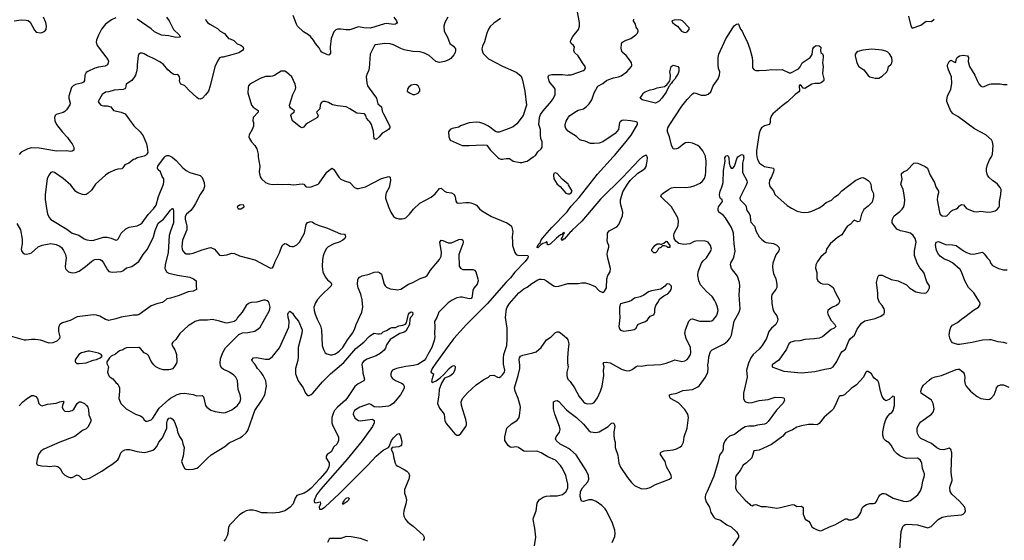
# Model space of a CAD drawing. Header units: inches. Extents: x 2057696 to 2160536, y 827480 to 1016834.
# Tile 216 of 256: x 2103755 to 2114959, y 905633 to 911563. Entities that reach past the tile are written whole.
import ezdxf

# ---------------------------------------------------------------- set-up
doc = ezdxf.new("R2010")
doc.units = ezdxf.units.IN
doc.header["$MEASUREMENT"] = 0
for name, color, linetype in [('C1900', 7, 'Continuous'), ('C1901', 7, 'Continuous'), ('C1910', 7, 'Continuous'), ('C1911', 7, 'Continuous')]:
    doc.layers.add(name, color=color, linetype=linetype)

msp = doc.modelspace()

# ---------------------------------------------------------------- linework, layer by layer
at = {"layer": 'C1900', "color": 5}
for points, elevation in [([(2105140, 910000), (2105091, 909989), (2105070, 909975), (2105051, 909969), (2104998, 909930), (2104951, 909909), (2104930, 909875), (2104915, 909865), (2104870, 909859), (2104833, 909847), (2104770, 909818), (2104730, 909792), (2104618, 909690), (2104570, 909622), (2104534, 909586), (2104510, 909570), (2104490, 909566), (2104470, 909570), (2104410, 909594), (2104390, 909610), (2104336, 909676), (2104250, 909752), (2104150, 909823), (2104130, 909829), (2104110, 909822), (2104088, 909792), (2104067, 909750), (2104045, 909570), (2104045, 909515), (2104063, 909390), (2104072, 909350), (2104090, 909308), (2104110, 909286), (2104290, 909177), (2104350, 909130), (2104427, 909107), (2104487, 909067), (2104517, 909057), (2104569, 909049), (2104598, 909050), (2104710, 909084), (2104750, 909087), (2104796, 909076), (2104850, 909053), (2104864, 909056), (2104879, 909070), (2104910, 909130), (2104961, 909179), (2105002, 909198), (2105090, 909215), (2105130, 909235), (2105150, 909250), (2105217, 909343), (2105279, 909410), (2105306, 909450), (2105335, 909550), (2105390, 909690), (2105395, 909715), (2105393, 909750), (2105375, 909775), (2105355, 909830), (2105332, 909852), (2105321, 909870), (2105327, 909893), (2105390, 909983), (2105405, 910000)], 440), ([(2105483, 910000), (2105490, 909996), (2105537, 909957), (2105610, 909875), (2105650, 909845), (2105690, 909824), (2105810, 909788), (2105830, 909767), (2105854, 909710), (2105856, 909664), (2105845, 909630), (2105807, 909573), (2105757, 909470), (2105732, 909430), (2105702, 909390), (2105653, 909347), (2105639, 909321), (2105638, 909290), (2105655, 909210), (2105655, 909170), (2105607, 909050), (2105598, 908978), (2105602, 908950), (2105610, 908930), (2105630, 908908), (2105650, 908896), (2105690, 908897), (2105730, 908904), (2105830, 908941), (2105910, 908966), (2105930, 908968), (2105970, 908950), (2106030, 908881), (2106050, 908877), (2106110, 908884), (2106170, 908902), (2106200, 908900), (2106254, 908874), (2106430, 908826), (2106610, 908731), (2106630, 908736), (2106643, 908757), (2106661, 908810), (2106710, 908907), (2106732, 908970), (2106750, 908999), (2106770, 909013), (2106790, 909010), (2106830, 908985), (2106850, 908978), (2106870, 908979), (2106910, 908999), (2106940, 909030), (2106995, 909130), (2107016, 909230), (2107030, 909253), (2107070, 909263), (2107081, 909261), (2107110, 909241), (2107150, 909223), (2107258, 909190), (2107405, 909125), (2107450, 909118), (2107458, 909110), (2107463, 909090), (2107456, 909070), (2107431, 909050), (2107391, 909030), (2107330, 909010), (2107265, 908975), (2107244, 908956), (2107224, 908916), (2107208, 908872), (2107200, 908830), (2107198, 908750), (2107205, 908690), (2107230, 908635), (2107259, 908599), (2107295, 908570), (2107304, 908550), (2107297, 908530), (2107183, 908417), (2107145, 908375), (2107121, 908339), (2107103, 908290), (2107105, 908250), (2107116, 908210), (2107138, 908150), (2107176, 908076), (2107190, 908030), (2107198, 907850), (2107210, 907806), (2107231, 907770), (2107250, 907756), (2107290, 907745), (2107310, 907745), (2107350, 907758), (2107390, 907788), (2107431, 907830), (2107483, 907917), (2107545, 907995), (2107570, 908044), (2107585, 908090), (2107647, 908230), (2107661, 908290), (2107653, 908373), (2107637, 908437), (2107607, 908510), (2107600, 908550), (2107602, 908598), (2107607, 908613), (2107621, 908630), (2107650, 908647), (2107730, 908663), (2107790, 908688), (2107831, 908690), (2107850, 908683), (2107870, 908664), (2107903, 908550), (2107913, 908533), (2107930, 908518), (2107970, 908499), (2108030, 908488), (2108050, 908486), (2108090, 908495), (2108178, 908550), (2108230, 908570), (2108310, 908614), (2108370, 908635), (2108391, 908650), (2108431, 908710), (2108532, 908830), (2108552, 908868), (2108555, 908910), (2108536, 909030), (2108549, 909050), (2108570, 909046), (2108630, 909023), (2108650, 909020), (2108670, 909023), (2108750, 909059), (2108781, 909061), (2108797, 909050), (2108802, 909030), (2108798, 909010), (2108750, 908890), (2108757, 908757), (2108772, 908732), (2108797, 908717), (2108910, 908718), (2108930, 908710), (2108945, 908690), (2108968, 908610), (2108971, 908590), (2108961, 908550), (2108925, 908510), (2108910, 908482), (2108905, 908415), (2108900, 908400), (2108892, 908388), (2108870, 908384), (2108790, 908403), (2108770, 908403), (2108730, 908393), (2108675, 908370), (2108630, 908337), (2108525, 908230), (2108503, 908170), (2108475, 908125), (2108479, 908070), (2108474, 907990), (2108479, 907950), (2108472, 907910), (2108444, 907830), (2108397, 907750), (2108376, 907704), (2108359, 907681), (2108285, 907635), (2108236, 907624), (2108150, 907613), (2108042, 907590), (2107997, 907570), (2107985, 907555), (2107979, 907530), (2107979, 907510), (2107984, 907490), (2107995, 907475), (2108030, 907452), (2108101, 907421), (2108117, 907410), (2108131, 907390), (2108131, 907370), (2108123, 907350), (2108088, 907290), (2108010, 907197), (2107970, 907169), (2107950, 907162), (2107850, 907150), (2107790, 907155), (2107750, 907181), (2107730, 907187), (2107626, 907150), (2107566, 907110), (2107553, 907090), (2107548, 907070), (2107570, 907027), (2107590, 907008), (2107610, 906998), (2107630, 906995), (2107770, 907011), (2107790, 906996), (2107790, 906970), (2107768, 906930), (2107652, 906768), (2107481, 906559), (2107178, 906210), (2107133, 906150), (2107107, 906087), (2107106, 906066), (2107120, 906060), (2107174, 906070), (2107179, 906050), (2107164, 906010), (2107167, 905987), (2107190, 905988), (2107230, 906013), (2107390, 906164), (2107716, 906490), (2107810, 906591), (2107890, 906658), (2107950, 906690), (2107960, 906700), (2107987, 906770), (2108010, 906802), (2108050, 906843), (2108070, 906848), (2108084, 906830), (2108095, 906790), (2108102, 906750), (2108098, 906722), (2108091, 906709), (2108070, 906699), (2107994, 906690), (2107982, 906670), (2108001, 906630), (2108011, 906570), (2108028, 906510), (2108040, 906490), (2108056, 906476), (2108130, 906440), (2108159, 906419), (2108180, 906400), (2108192, 906372), (2108183, 906330), (2108133, 906210), (2108133, 906170), (2108148, 906130), (2108155, 906090), (2108148, 906050), (2108125, 905970), (2108123, 905937), (2108127, 905910), (2108145, 905870), (2108170, 905838), (2108233, 905793), (2108347, 905690), (2108359, 905670), (2108359, 905650), (2108347, 905630)], 440), ([(2106470, 910000), (2106474, 909954), (2106487, 909893), (2106479, 909830), (2106491, 909771), (2106505, 909750), (2106551, 909710), (2106590, 909694), (2106630, 909687), (2106690, 909691), (2106750, 909685), (2106810, 909690), (2106870, 909682), (2106970, 909694), (2106988, 909688), (2107007, 909667), (2107020, 909660), (2107050, 909657), (2107070, 909660), (2107150, 909691), (2107161, 909699), (2107250, 909827), (2107290, 909861), (2107310, 909871), (2107330, 909855), (2107385, 909770), (2107410, 909747), (2107450, 909728), (2107510, 909710), (2107566, 909650), (2107590, 909639), (2107610, 909639), (2107690, 909659), (2107870, 909753), (2107955, 909775), (2107971, 909770), (2107974, 909730), (2107957, 909650), (2107926, 909590), (2107918, 909550), (2107919, 909530), (2107950, 909432), (2107979, 909370), (2108010, 909321), (2108030, 909304), (2108070, 909294), (2108106, 909294), (2108130, 909297), (2108150, 909307), (2108190, 909346), (2108235, 909405), (2108307, 909473), (2108437, 909543), (2108481, 909579), (2108530, 909639), (2108550, 909645), (2108589, 909609), (2108610, 909597), (2108669, 909589), (2108696, 909576), (2108708, 909548), (2108716, 909496), (2108730, 909476), (2108753, 909473), (2108830, 909480), (2108870, 909479), (2108890, 909477), (2108930, 909463), (2108954, 909450), (2108986, 909410), (2109010, 909388), (2109058, 909358), (2109122, 909322), (2109298, 909250), (2109330, 909230), (2109350, 909210), (2109366, 909150), (2109358, 909090), (2109363, 909030), (2109362, 908990), (2109388, 908910), (2109403, 908890), (2109430, 908875), (2109490, 908880), (2109535, 908875), (2109541, 908870), (2109535, 908850), (2109506, 908810), (2109390, 908688), (2109338, 908622), (2109290, 908573), (2109075, 908325), (2108838, 908090), (2108696, 907930), (2108649, 907871), (2108489, 907650), (2108450, 907589), (2108432, 907550), (2108462, 907530), (2108461, 907510), (2108441, 907450), (2108450, 907432), (2108492, 907448), (2108538, 907482), (2108580, 907520), (2108642, 907590), (2108670, 907612), (2108690, 907624), (2108701, 907621), (2108710, 907612), (2108705, 907570), (2108684, 907530), (2108650, 907501), (2108590, 907479), (2108556, 907424), (2108528, 907350), (2108524, 907290), (2108507, 907190), (2108530, 907138), (2108583, 907070), (2108593, 906993), (2108610, 906958), (2108707, 906847), (2108730, 906831), (2108750, 906831), (2108776, 906850), (2108832, 906930), (2108840, 906950), (2108840, 906970), (2108830, 907008), (2108782, 907170), (2108780, 907210), (2108795, 907250), (2108850, 907313), (2108950, 907403), (2109037, 907463), (2109088, 907490), (2109110, 907511), (2109150, 907515), (2109190, 907491), (2109210, 907487), (2109230, 907497), (2109250, 907516), (2109272, 907548), (2109275, 907570), (2109261, 907641), (2109258, 907710), (2109265, 907750), (2109297, 907850), (2109303, 907923), (2109301, 908050), (2109283, 908170), (2109293, 908270), (2109301, 908290), (2109330, 908330), (2109433, 908450), (2109490, 908499), (2109530, 908517), (2109581, 908559), (2109650, 908598), (2109670, 908606), (2109690, 908608), (2109722, 908602), (2109750, 908590), (2109830, 908531), (2109850, 908525), (2109890, 908528), (2109990, 908559), (2110000, 908559)], 460), ([(2109187, 910000), (2109190, 909997), (2109210, 909982), (2109230, 909974), (2109250, 909973), (2109290, 909982), (2109330, 909980), (2109370, 909950), (2109450, 909936), (2109470, 909936), (2109510, 909946), (2109530, 909953), (2109598, 910000)], 480), ([(2110000, 909680), (2109994, 909690), (2109927, 909747), (2109870, 909809), (2109850, 909819), (2109832, 909810), (2109827, 909790), (2109831, 909750), (2109870, 909691), (2109903, 909663), (2109970, 909585), (2109990, 909578), (2110000, 909579)], 480), ([(2103721, 909241), (2103765, 909170), (2103783, 909063), (2103782, 909010), (2103772, 908950), (2103776, 908930), (2103790, 908906), (2103810, 908894), (2103830, 908892), (2103870, 908899), (2103890, 908909), (2103966, 908974), (2104010, 908993), (2104110, 909015), (2104170, 909004), (2104210, 908983), (2104230, 908967), (2104254, 908934), (2104276, 908890), (2104283, 908850), (2104273, 908753), (2104274, 908730), (2104280, 908720), (2104310, 908690), (2104350, 908681), (2104390, 908685), (2104430, 908700), (2104505, 908750), (2104570, 908810), (2104590, 908824), (2104610, 908831), (2104650, 908835), (2104672, 908832), (2104690, 908821), (2104710, 908793), (2104753, 908713), (2104770, 908695), (2104789, 908689), (2104810, 908686), (2104910, 908696), (2104930, 908703), (2104970, 908737), (2105030, 908750), (2105110, 908810), (2105159, 908890), (2105210, 908950), (2105277, 909090), (2105297, 909163), (2105330, 909245), (2105390, 909290), (2105470, 909393), (2105490, 909414), (2105493, 909413), (2105501, 909401), (2105504, 909384), (2105506, 909250), (2105470, 909155), (2105456, 909104), (2105443, 908910), (2105411, 908770), (2105408, 908730), (2105412, 908712), (2105428, 908688), (2105450, 908674), (2105550, 908652), (2105690, 908632), (2105731, 908610), (2105761, 908590), (2105763, 908583), (2105762, 908530), (2105767, 908490), (2105730, 908470), (2105670, 908463), (2105570, 908422), (2105470, 908390), (2105430, 908384), (2105391, 908349), (2105378, 908342), (2105328, 908332), (2105250, 908305), (2105114, 908206), (2105090, 908199), (2105050, 908197), (2104910, 908176), (2104850, 908155), (2104770, 908137), (2104730, 908147), (2104667, 908187), (2104630, 908199), (2104590, 908200), (2104410, 908179), (2104330, 908136), (2104241, 908110), (2104213, 908090), (2104199, 908070), (2104195, 908050), (2104197, 908010), (2104212, 907950), (2104208, 907930), (2104179, 907901), (2104130, 907882), (2104090, 907878), (2103992, 907912), (2103930, 907922), (2103890, 907922), (2103830, 907911), (2103810, 907912), (2103650, 907958)], 420), ([(2110000, 909121), (2109950, 909064), (2109938, 909062), (2109929, 909049), (2109926, 909050), (2109921, 909061), (2109921, 909070), (2109933, 909087), (2109942, 909118), (2109954, 909130), (2109950, 909138), (2109934, 909130), (2109934, 909126), (2109930, 909128), (2109923, 909117), (2109908, 909112), (2109864, 909076), (2109790, 909005), (2109770, 908998), (2109760, 909000), (2109758, 909030), (2109750, 909035), (2109737, 909023), (2109708, 909012), (2109683, 908997), (2109650, 908964), (2109638, 908970), (2109645, 908975), (2109650, 908995), (2109660, 909000), (2109663, 909010), (2109677, 909023), (2109690, 909054), (2109730, 909106), (2109810, 909197), (2109984, 909376), (2110000, 909398)], 460), ([(2103750, 907164), (2103791, 907209), (2103830, 907242), (2103890, 907281), (2103910, 907282), (2103939, 907270), (2103958, 907250), (2103974, 907190), (2103990, 907171), (2104010, 907165), (2104070, 907182), (2104170, 907196), (2104212, 907212), (2104250, 907219), (2104258, 907210), (2104240, 907170), (2104239, 907150), (2104250, 907122), (2104270, 907104), (2104310, 907102), (2104350, 907110), (2104372, 907128), (2104410, 907193), (2104430, 907210), (2104450, 907212), (2104493, 907190), (2104516, 907170), (2104530, 907150), (2104538, 907118), (2104542, 907062), (2104564, 907010), (2104564, 906990), (2104557, 906970), (2104530, 906921), (2104510, 906901), (2104470, 906884), (2104383, 906817), (2104211, 906750), (2104030, 906670), (2103997, 906650), (2103970, 906610), (2103954, 906554), (2103946, 906510), (2103954, 906494), (2104003, 906483), (2104070, 906477), (2104095, 906475), (2104150, 906483), (2104190, 906473), (2104215, 906450), (2104243, 906403), (2104270, 906375), (2104312, 906352), (2104330, 906348), (2104350, 906350), (2104410, 906378), (2104430, 906368), (2104470, 906330), (2104490, 906326), (2104550, 906342), (2104690, 906419), (2104753, 906467), (2104804, 906496), (2104870, 906550), (2104883, 906570), (2104905, 906630), (2104924, 906650), (2104950, 906665), (2104971, 906669), (2105006, 906667), (2105090, 906644), (2105170, 906633), (2105210, 906639), (2105270, 906660), (2105290, 906672), (2105317, 906703), (2105338, 906750), (2105381, 906799), (2105429, 906910), (2105430, 906970), (2105438, 907002), (2105450, 907023), (2105470, 907027), (2105490, 907016), (2105512, 906990), (2105541, 906910), (2105550, 906870), (2105574, 906814), (2105603, 906770), (2105610, 906732), (2105628, 906690), (2105616, 906590), (2105596, 906530), (2105610, 906491), (2105630, 906451), (2105644, 906444), (2105670, 906439), (2105730, 906442), (2105770, 906455), (2105790, 906468), (2105890, 906570), (2105935, 906605), (2106090, 906702), (2106138, 906742), (2106260, 906800), (2106290, 906818), (2106330, 906857), (2106350, 906885), (2106429, 907111), (2106511, 907229), (2106543, 907290), (2106562, 907390), (2106554, 907450), (2106526, 907510), (2106504, 907544), (2106459, 907590), (2106435, 907635), (2106405, 907670), (2106396, 907690), (2106417, 907710), (2106450, 907715), (2106550, 907698), (2106590, 907698), (2106610, 907708), (2106632, 907728), (2106710, 907825), (2106818, 908062), (2106821, 908130), (2106809, 908170), (2106805, 908210), (2106813, 908227), (2106830, 908244), (2106860, 908220), (2106883, 908183), (2106929, 908130), (2106967, 908030), (2106965, 907990), (2106924, 907830), (2106923, 907710), (2106916, 907670), (2106893, 907590), (2106893, 907530), (2106924, 907450), (2106979, 907370), (2107008, 907308), (2107030, 907284), (2107050, 907281), (2107070, 907292), (2107090, 907310), (2107201, 907439), (2107290, 907530), (2107443, 907657), (2107581, 907819), (2107672, 907888), (2107730, 907955), (2107750, 907970), (2107790, 907991), (2107830, 907983), (2107850, 907984), (2107870, 907990), (2107892, 908008), (2107930, 908024), (2107969, 908051), (2107990, 908057), (2108030, 908058), (2108070, 908074), (2108116, 908084), (2108145, 908095), (2108155, 908110), (2108180, 908210), (2108190, 908224), (2108210, 908234), (2108224, 908230), (2108229, 908210), (2108220, 908190), (2108201, 908170), (2108193, 908150), (2108190, 908090), (2108150, 908016), (2108130, 908002), (2108080, 907990), (2107970, 907920), (2107930, 907858), (2107918, 907822), (2107902, 907798), (2107858, 907762), (2107810, 907735), (2107703, 907697), (2107665, 907670), (2107650, 907650), (2107647, 907630), (2107656, 907590), (2107658, 907538), (2107678, 907470), (2107669, 907451), (2107605, 907415), (2107570, 907384), (2107479, 907250), (2107462, 907230), (2107372, 907150), (2107337, 907110), (2107326, 907090), (2107305, 907030), (2107307, 906970), (2107318, 906938), (2107381, 906810), (2107384, 906770), (2107368, 906732), (2107330, 906699), (2107298, 906642), (2107252, 906610), (2107241, 906590), (2107241, 906570), (2107275, 906515), (2107278, 906490), (2107274, 906470), (2107252, 906430), (2107170, 906332), (2107070, 906227), (2107030, 906192), (2106990, 906170), (2106910, 906144), (2106888, 906112), (2106867, 906050), (2106831, 906010), (2106790, 905981), (2106770, 905970), (2106706, 905950), (2106630, 905941), (2106570, 905947), (2106510, 905946), (2106444, 905970), (2106410, 905977), (2106370, 905977), (2106330, 905968), (2106296, 905950), (2106257, 905923), (2106147, 905810), (2106130, 905781), (2106122, 905710), (2106115, 905685), (2106095, 905645), (2106076, 905624)], 420), ([(2109612, 905570), (2109626, 905670), (2109615, 905770), (2109597, 905870), (2109600, 905890), (2109630, 905970), (2109644, 906056), (2109667, 906093), (2109710, 906125), (2109745, 906135), (2109790, 906141), (2109870, 906139), (2109930, 906156), (2109970, 906185), (2109985, 906210), (2109991, 906231), (2109991, 906271), (2109968, 906370), (2109933, 906450), (2109910, 906485), (2109850, 906545), (2109763, 906583), (2109690, 906628), (2109650, 906646), (2109630, 906650), (2109524, 906644), (2109490, 906647), (2109430, 906691), (2109410, 906697), (2109352, 906692), (2109334, 906694), (2109313, 906713), (2109274, 906770), (2109274, 906810), (2109298, 906910), (2109350, 906959), (2109390, 906981), (2109417, 907003), (2109434, 907026), (2109442, 907050), (2109453, 907150), (2109451, 907170), (2109426, 907250), (2109393, 907330), (2109386, 907370), (2109427, 907510), (2109444, 907590), (2109447, 907630), (2109437, 907690), (2109441, 907710), (2109454, 907730), (2109478, 907742), (2109593, 907767), (2109630, 907780), (2109690, 907830), (2109750, 907915), (2109803, 907950), (2109850, 908000), (2109870, 908008), (2109890, 908008), (2109910, 907996), (2109978, 907938), (2109990, 907918), (2110000, 907886)], 440), ([(2110000, 907842), (2109994, 907810), (2109989, 907711), (2109989, 907650), (2109994, 907610), (2109981, 907550), (2109979, 907510), (2109983, 907490), (2109993, 907470), (2110000, 907462)], 440), ([(2110000, 906678), (2109974, 906694), (2109903, 906730), (2109861, 906770), (2109853, 906790), (2109861, 906810), (2109896, 906864), (2109906, 906894), (2109898, 906930), (2109843, 907070), (2109828, 907132), (2109830, 907210), (2109850, 907222), (2109870, 907225), (2109890, 907215), (2109978, 907118), (2110000, 907101)], 420), ([(2107715, 905625), (2107633, 905653), (2107527, 905673), (2107470, 905675), (2107410, 905655), (2107287, 905653), (2107275, 905645), (2107258, 905610)], 440)]:
    msp.add_lwpolyline(points, dxfattribs=dict(at, elevation=elevation))
for points, elevation in [([(2106270, 909454), (2106254, 909450), (2106231, 909430), (2106242, 909410), (2106270, 909407), (2106308, 909430), (2106306, 909450)], 460), ([(2106550, 908367), (2106530, 908367), (2106454, 908346), (2106390, 908342), (2106359, 908330), (2106331, 908308), (2106287, 908230), (2106234, 908170), (2106219, 908141), (2106194, 908126), (2106164, 908116), (2106113, 908107), (2106091, 908109), (2106029, 908130), (2105950, 908148), (2105890, 908139), (2105801, 908139), (2105750, 908124), (2105670, 908077), (2105576, 907990), (2105530, 907922), (2105498, 907890), (2105485, 907870), (2105491, 907850), (2105521, 907801), (2105533, 907773), (2105539, 907750), (2105542, 907670), (2105539, 907650), (2105511, 907610), (2105492, 907588), (2105470, 907578), (2105450, 907574), (2105390, 907573), (2105350, 907586), (2105303, 907610), (2105280, 907630), (2105251, 907670), (2105219, 907739), (2105209, 907750), (2105170, 907770), (2105130, 907817), (2105110, 907829), (2104970, 907825), (2104950, 907818), (2104930, 907804), (2104891, 907790), (2104870, 907777), (2104845, 907755), (2104797, 907730), (2104776, 907710), (2104747, 907667), (2104747, 907647), (2104766, 907610), (2104754, 907550), (2104757, 907537), (2104770, 907506), (2104786, 907490), (2104814, 907474), (2104850, 907430), (2104872, 907412), (2104884, 907390), (2104891, 907370), (2104890, 907330), (2104883, 907250), (2104907, 907190), (2104966, 907130), (2105072, 907070), (2105130, 907051), (2105156, 907030), (2105170, 907005), (2105190, 906991), (2105210, 906991), (2105250, 907006), (2105270, 907026), (2105343, 907137), (2105450, 907236), (2105470, 907252), (2105548, 907292), (2105590, 907306), (2105630, 907309), (2105730, 907293), (2105770, 907279), (2105830, 907283), (2105848, 907268), (2105870, 907170), (2105884, 907150), (2105930, 907114), (2105979, 907099), (2106070, 907085), (2106098, 907090), (2106170, 907119), (2106230, 907163), (2106263, 907210), (2106271, 907250), (2106262, 907290), (2106239, 907350), (2106233, 907453), (2106213, 907490), (2106190, 907515), (2106141, 907550), (2106070, 907582), (2106055, 907595), (2106040, 907620), (2106034, 907650), (2106041, 907699), (2106067, 907773), (2106096, 907824), (2106144, 907876), (2106250, 907978), (2106290, 907998), (2106350, 908001), (2106430, 908017), (2106470, 908041), (2106490, 908059), (2106597, 908250), (2106603, 908290), (2106594, 908334), (2106584, 908350), (2106570, 908361)], 440), ([(2104550, 907789), (2104530, 907789), (2104458, 907770), (2104427, 907750), (2104387, 907690), (2104386, 907670), (2104390, 907662), (2104408, 907648), (2104430, 907646), (2104510, 907656), (2104590, 907685), (2104630, 907691), (2104669, 907710), (2104692, 907730), (2104690, 907738), (2104682, 907750), (2104650, 907763)], 440), ([(2107430, 906042), (2107427, 906050), (2107436, 906064), (2107435, 906070), (2107443, 906077), (2107450, 906093), (2107470, 906113), (2107490, 906120), (2107498, 906118), (2107504, 906110), (2107495, 906090), (2107478, 906070)], 420)]:
    msp.add_lwpolyline(points, close=True, dxfattribs=dict(at, elevation=elevation))
at = {"layer": 'C1901', "color": 5}
for points, elevation in [([(2103690, 911549), (2103770, 911560), (2103830, 911558), (2103850, 911553), (2103874, 911534), (2103922, 911442), (2103942, 911422), (2103990, 911413), (2104010, 911415), (2104041, 911430), (2104056, 911450), (2104061, 911490), (2104053, 911530), (2104026, 911590)], 420), ([(2104850, 911585), (2104798, 911562), (2104730, 911510), (2104686, 911454), (2104650, 911386), (2104628, 911330), (2104625, 911305), (2104635, 911270), (2104758, 911110), (2104764, 911090), (2104762, 911070), (2104752, 911050), (2104726, 911034), (2104650, 911021), (2104611, 911009), (2104530, 910974), (2104510, 910960), (2104495, 910930), (2104491, 910870), (2104480, 910850), (2104459, 910841), (2104390, 910826), (2104363, 910810), (2104344, 910790), (2104313, 910690), (2104313, 910670), (2104330, 910610), (2104327, 910593), (2104286, 910534), (2104270, 910516), (2104250, 910505), (2104170, 910481), (2104159, 910470), (2104151, 910450), (2104155, 910410), (2104175, 910370), (2104243, 910283), (2104300, 910220), (2104332, 910172), (2104352, 910150), (2104370, 910110), (2104370, 910078), (2104350, 910065), (2104330, 910063), (2104290, 910069), (2104173, 910067), (2103978, 910098), (2103890, 910102), (2103847, 910093), (2103770, 910053), (2103750, 910029)], 420), ([(2105868, 911570), (2105878, 911550), (2105893, 911530), (2105917, 911510), (2106004, 911464), (2106037, 911430), (2106087, 911407), (2106130, 911347), (2106150, 911343), (2106190, 911324), (2106230, 911287), (2106270, 911273), (2106290, 911259), (2106299, 911250), (2106303, 911230), (2106291, 911210), (2106250, 911185), (2106170, 911161), (2106070, 911136), (2106050, 911137), (2106030, 911129), (2106004, 911090), (2105974, 911026), (2105923, 910810), (2105903, 910750), (2105870, 910705), (2105836, 910670), (2105810, 910659), (2105790, 910663), (2105770, 910675), (2105679, 910759), (2105643, 910803), (2105630, 910813), (2105589, 910830), (2105577, 910850), (2105573, 910870), (2105577, 910890), (2105574, 910910), (2105556, 910936), (2105550, 910939), (2105530, 910934), (2105510, 910937), (2105490, 910949), (2105439, 910990), (2105391, 911051), (2105350, 911082), (2105270, 911125), (2105210, 911150), (2105170, 911173), (2105150, 911181), (2105130, 911182), (2105111, 911169), (2105103, 911150), (2105091, 911049), (2105091, 911009), (2105084, 910970), (2105071, 910930), (2105061, 910910), (2105029, 910871), (2104967, 910830), (2104957, 910783), (2104950, 910775), (2104931, 910769), (2104830, 910760), (2104770, 910739), (2104730, 910736), (2104694, 910710), (2104647, 910630), (2104658, 910610), (2104678, 910590), (2104710, 910583), (2104750, 910582), (2104791, 910571), (2104822, 910530), (2104910, 910511), (2104955, 910490), (2105055, 910355), (2105127, 910287), (2105161, 910241), (2105196, 910150), (2105206, 910110), (2105211, 910050), (2105203, 910030), (2105186, 910014), (2105170, 910007), (2105140, 910000)], 440), ([(2105427, 911590), (2105456, 911550), (2105505, 911450), (2105568, 911390), (2105575, 911375), (2105585, 911370), (2105575, 911365), (2105530, 911360), (2105450, 911380), (2105370, 911386), (2105290, 911423), (2105250, 911460), (2105090, 911568)], 420), ([(2108628, 911590), (2108592, 911530), (2108580, 911490), (2108584, 911430), (2108622, 911362), (2108650, 911291), (2108690, 911262), (2108712, 911230), (2108715, 911210), (2108710, 911190), (2108696, 911164), (2108659, 911121), (2108636, 911104), (2108590, 911085), (2108530, 911075), (2108488, 911088), (2108414, 911154), (2108362, 911182), (2108310, 911195), (2108230, 911202), (2108130, 911220), (2108090, 911234), (2108010, 911276), (2107972, 911288), (2107910, 911290), (2107830, 911281), (2107804, 911276), (2107792, 911268), (2107744, 911170), (2107732, 911010), (2107724, 910976), (2107708, 910950), (2107698, 910910), (2107703, 910843), (2107712, 910810), (2107730, 910781), (2107813, 910670), (2107830, 910605), (2107870, 910570), (2107881, 910521), (2107893, 910490), (2107968, 910350), (2107965, 910330), (2107950, 910312), (2107930, 910297), (2107878, 910270), (2107846, 910230), (2107810, 910198), (2107790, 910206), (2107782, 910290), (2107758, 910370), (2107740, 910400), (2107726, 910410), (2107700, 910440), (2107693, 910473), (2107678, 910490), (2107590, 910497), (2107510, 910549), (2107470, 910569), (2107370, 910580), (2107313, 910593), (2107270, 910618), (2107230, 910632), (2107208, 910632), (2107184, 910616), (2107173, 910590), (2107171, 910549), (2107132, 910510), (2107151, 910470), (2107145, 910450), (2107030, 910384), (2107010, 910369), (2106983, 910337), (2106970, 910329), (2106950, 910337), (2106859, 910410), (2106839, 910470), (2106849, 910491), (2106879, 910510), (2106882, 910530), (2106860, 910540), (2106837, 910557), (2106827, 910570), (2106826, 910590), (2106864, 910710), (2106893, 910770), (2106895, 910790), (2106888, 910830), (2106852, 910912), (2106790, 910966), (2106770, 910978), (2106730, 910975), (2106656, 910930), (2106630, 910919), (2106610, 910914), (2106550, 910914), (2106490, 910894), (2106374, 910830), (2106359, 910810), (2106353, 910790), (2106351, 910730), (2106392, 910590), (2106410, 910566), (2106467, 910530), (2106467, 910510), (2106411, 910450), (2106407, 910410), (2106415, 910390), (2106416, 910350), (2106401, 910310), (2106364, 910250), (2106362, 910230), (2106368, 910210), (2106391, 910170), (2106430, 910130), (2106452, 910090), (2106467, 910030), (2106470, 910000)], 460), ([(2108013, 911590), (2108043, 911550), (2108051, 911530), (2108042, 911518), (2108032, 911510), (2108012, 911508), (2107930, 911518), (2107905, 911515), (2107747, 911467), (2107670, 911468), (2107610, 911481), (2107510, 911447), (2107470, 911446), (2107410, 911454), (2107370, 911454), (2107352, 911448), (2107330, 911424), (2107300, 911350), (2107287, 911250), (2107290, 911182), (2107278, 911162), (2107270, 911160), (2107250, 911165), (2107192, 911192), (2107178, 911210), (2107163, 911243), (2107121, 911290), (2107096, 911330), (2107062, 911370), (2107041, 911390), (2106983, 911423), (2106915, 911490), (2106904, 911510), (2106867, 911610)], 440), ([(2109224, 911576), (2109150, 911522), (2109110, 911484), (2109090, 911456), (2109069, 911410), (2109044, 911310), (2109020, 911260), (2109012, 911230), (2109016, 911210), (2109030, 911179), (2109050, 911154), (2109090, 911118), (2109250, 911032), (2109405, 910965), (2109440, 910940), (2109459, 910919), (2109475, 910875), (2109502, 910750), (2109521, 910590), (2109482, 910470), (2109410, 910376), (2109370, 910344), (2109345, 910330), (2109210, 910281), (2109190, 910280), (2109170, 910290), (2109089, 910350), (2109037, 910377), (2108990, 910392), (2108950, 910397), (2108870, 910389), (2108770, 910353), (2108750, 910339), (2108675, 910325), (2108652, 910310), (2108633, 910287), (2108638, 910230), (2108652, 910190), (2108790, 910131), (2108868, 910128), (2109030, 910138), (2109070, 910133), (2109110, 910081), (2109187, 910000)], 480), ([(2109598, 910000), (2109623, 910017), (2109650, 910059), (2109689, 910090), (2109701, 910110), (2109701, 910170), (2109685, 910210), (2109679, 910250), (2109680, 910310), (2109661, 910370), (2109668, 910450), (2109679, 910481), (2109710, 910525), (2109807, 910633), (2109830, 910670), (2109847, 910710), (2109849, 910729), (2109846, 910770), (2109836, 910790), (2109790, 910844), (2109781, 910861), (2109767, 910910), (2109774, 910930), (2109810, 910939), (2109930, 910939), (2109990, 910932), (2110000, 910933)], 480), ([(2110000, 910289), (2109994, 910294), (2109970, 910324), (2109962, 910350), (2109961, 910370), (2109974, 910406), (2109994, 910446), (2110000, 910453)], 460), ([(2105405, 910000), (2105412, 910008), (2105430, 910017), (2105450, 910017), (2105483, 910000)], 440)]:
    msp.add_lwpolyline(points, dxfattribs=dict(at, elevation=elevation))
at = {"layer": 'C1901', "color": 5, "elevation": 480}
msp.add_lwpolyline([(2108250, 910825), (2108210, 910815), (2108180, 910790), (2108167, 910770), (2108165, 910750), (2108192, 910730), (2108230, 910711), (2108250, 910711), (2108290, 910725), (2108309, 910750), (2108309, 910770), (2108289, 910809), (2108270, 910821)], close=True, dxfattribs=at)
at = {"layer": 'C1910', "color": 5}
for points, elevation in [([(2110000, 908559), (2110110, 908557), (2110150, 908565), (2110190, 908564), (2110230, 908555), (2110302, 908522), (2110350, 908476), (2110390, 908454), (2110408, 908472), (2110433, 908507), (2110434, 908610), (2110447, 908650), (2110472, 908690), (2110478, 908730), (2110451, 908830), (2110441, 908890), (2110442, 908918), (2110458, 908970), (2110459, 908990), (2110444, 909024), (2110440, 909050), (2110445, 909085), (2110443, 909130), (2110464, 909156), (2110550, 909204), (2110574, 909230), (2110614, 909330), (2110616, 909370), (2110592, 909470), (2110591, 909509), (2110617, 909603), (2110670, 909690), (2110702, 909730), (2110790, 909816), (2110849, 909851), (2110872, 909870), (2110882, 909890), (2110894, 909950), (2110897, 909990), (2110894, 910000)], 460), ([(2110843, 910000), (2110809, 909971), (2110615, 909765), (2110363, 909517), (2110150, 909268), (2110038, 909162), (2110030, 909149), (2110018, 909142), (2110000, 909121)], 460), ([(2110000, 909398), (2110030, 909438), (2110122, 909538), (2110330, 909802), (2110508, 910000)], 460), ([(2110000, 907462), (2110020, 907440), (2110069, 907370), (2110119, 907270), (2110169, 907210), (2110190, 907194), (2110210, 907187), (2110270, 907190), (2110290, 907204), (2110330, 907255), (2110364, 907330), (2110384, 907390), (2110400, 907510), (2110399, 907570), (2110406, 907610), (2110393, 907650), (2110401, 907659), (2110430, 907663), (2110474, 907654), (2110610, 907579), (2110653, 907567), (2110690, 907564), (2110723, 907577), (2110770, 907613), (2110790, 907619), (2110830, 907618), (2110890, 907629), (2111050, 907634), (2111110, 907650), (2111181, 907679), (2111210, 907687), (2111290, 907669), (2111323, 907677), (2111348, 907692), (2111366, 907710), (2111388, 907750), (2111393, 907770), (2111386, 907830), (2111337, 907930), (2111325, 907990), (2111330, 908030), (2111370, 908130), (2111390, 908150), (2111410, 908154), (2111489, 908129), (2111610, 908128), (2111630, 908134), (2111650, 908148), (2111684, 908190), (2111693, 908210), (2111701, 908250), (2111695, 908290), (2111681, 908330), (2111661, 908370), (2111633, 908410), (2111570, 908468), (2111502, 908542), (2111481, 908590), (2111470, 908648), (2111476, 908690), (2111512, 908790), (2111530, 908816), (2111569, 908850), (2111620, 908930), (2111626, 908950), (2111615, 908990), (2111587, 909027), (2111570, 909038), (2111545, 909045), (2111450, 909040), (2111430, 909035), (2111379, 909010), (2111310, 909002), (2111255, 909015), (2111221, 909041), (2111202, 909070), (2111198, 909110), (2111203, 909130), (2111246, 909214), (2111251, 909270), (2111245, 909305), (2111170, 909430), (2111052, 909550), (2111057, 909570), (2111075, 909585), (2111136, 909630), (2111170, 909648), (2111210, 909655), (2111330, 909652), (2111390, 909660), (2111430, 909672), (2111498, 909702), (2111521, 909719), (2111547, 909753), (2111559, 909790), (2111564, 909830), (2111565, 909950), (2111558, 910000)], 440), ([(2110000, 907101), (2110090, 907030), (2110170, 906955), (2110230, 906882), (2110250, 906869), (2110310, 906860), (2110350, 906867), (2110452, 906930), (2110490, 906967), (2110510, 906971), (2110522, 906950), (2110526, 906930), (2110517, 906870), (2110517, 906830), (2110520, 906790), (2110530, 906750), (2110529, 906689), (2110561, 906601), (2110572, 906510), (2110590, 906467), (2110670, 906347), (2110715, 906290), (2110750, 906259), (2110830, 906221), (2110890, 906224), (2110930, 906236), (2110991, 906269), (2111150, 906329), (2111170, 906350), (2111168, 906370), (2111160, 906390), (2111116, 906470), (2111099, 906530), (2111047, 906610), (2111047, 906630), (2111058, 906642), (2111087, 906653), (2111190, 906664), (2111230, 906674), (2111267, 906693), (2111290, 906712), (2111309, 906750), (2111315, 906810), (2111351, 906910), (2111364, 907030), (2111358, 907070), (2111322, 907122), (2111250, 907200), (2111160, 907250), (2111147, 907270), (2111149, 907290), (2111170, 907299), (2111231, 907309), (2111302, 907338), (2111410, 907349), (2111470, 907380), (2111490, 907398), (2111557, 907490), (2111585, 907550), (2111588, 907590), (2111585, 907630), (2111594, 907670), (2111596, 907724), (2111617, 907783), (2111636, 907804), (2111770, 907872), (2111810, 907902), (2111837, 907930), (2111855, 907970), (2111885, 908130), (2111940, 908230), (2111951, 908270), (2111940, 908430), (2111950, 908530), (2111947, 908570), (2111921, 908641), (2111856, 908730), (2111844, 908770), (2111847, 908793), (2111870, 908830), (2111881, 908859), (2111895, 908925), (2111883, 909010), (2111876, 909130), (2111854, 909194), (2111787, 909307), (2111758, 909338), (2111709, 909370), (2111703, 909390), (2111701, 909410), (2111706, 909430), (2111750, 909490), (2111749, 909510), (2111730, 909525), (2111721, 909541), (2111719, 909570), (2111725, 909610), (2111746, 909654), (2111761, 909710), (2111765, 909845), (2111782, 909950), (2111780, 909990), (2111785, 910000)], 420), ([(2111992, 910000), (2111994, 909990), (2111979, 909930), (2111978, 909838), (2111981, 909821), (2112028, 909730), (2112033, 909710), (2112019, 909670), (2111956, 909550), (2111950, 909530), (2111953, 909510), (2112013, 909450), (2112022, 909430), (2112027, 909390), (2112056, 909356), (2112068, 909330), (2112070, 909270), (2112076, 909256), (2112117, 909210), (2112136, 909150), (2112170, 909090), (2112198, 909058), (2112233, 909033), (2112250, 909025), (2112332, 909012), (2112370, 908993), (2112391, 908970), (2112397, 908950), (2112391, 908930), (2112357, 908883), (2112324, 908790), (2112320, 908750), (2112323, 908710), (2112333, 908673), (2112360, 908610), (2112371, 908551), (2112371, 908511), (2112359, 908490), (2112327, 908453), (2112314, 908430), (2112309, 908410), (2112312, 908332), (2112324, 908270), (2112337, 908237), (2112370, 908190), (2112380, 908150), (2112378, 908130), (2112357, 908090), (2112310, 908050), (2112278, 908010), (2112253, 907930), (2112203, 907850), (2112170, 907811), (2112101, 907750), (2112075, 907710), (2112049, 907650), (2112025, 907570), (2112032, 907490), (2111992, 907310), (2111989, 907269), (2111990, 907250), (2112002, 907222), (2112013, 907210), (2112050, 907200), (2112090, 907204), (2112170, 907226), (2112270, 907237), (2112350, 907265), (2112430, 907261), (2112450, 907255), (2112454, 907250), (2112456, 907224), (2112437, 907190), (2112365, 907115), (2112273, 906987), (2112250, 906965), (2112230, 906956), (2112150, 906946), (2112110, 906935), (2112050, 906933), (2112010, 906925), (2111970, 906903), (2111890, 906837), (2111830, 906820), (2111798, 906790), (2111781, 906770), (2111763, 906730), (2111758, 906710), (2111759, 906670), (2111750, 906650), (2111717, 906603), (2111704, 906530), (2111655, 906365), (2111579, 906190), (2111557, 906150), (2111553, 906130), (2111554, 906110), (2111566, 906070), (2111605, 906010), (2111620, 905950), (2111655, 905895), (2111670, 905883), (2111730, 905862), (2111803, 905810), (2111850, 905788), (2111910, 905730), (2111930, 905701), (2111935, 905690), (2111934, 905670), (2111924, 905650), (2111865, 905570)], 420), ([(2111821, 910000), (2111825, 909990), (2111828, 909928), (2111838, 909890), (2111850, 909872), (2111870, 909872), (2111890, 909894), (2111917, 909990), (2111928, 910000)], 420), ([(2112144, 910000), (2112149, 909970), (2112172, 909930), (2112230, 909890), (2112334, 909870), (2112337, 909857), (2112331, 909831), (2112310, 909773), (2112286, 909734), (2112283, 909697), (2112290, 909664), (2112332, 909612), (2112348, 909570), (2112488, 909448), (2112536, 909416), (2112603, 909383), (2112650, 909370), (2112690, 909366), (2112730, 909370), (2112770, 909383), (2112850, 909418), (2112882, 909438), (2112930, 909482), (2112993, 909507), (2113030, 909545), (2113070, 909570), (2113109, 909612), (2113270, 909735), (2113330, 909763), (2113350, 909766), (2113375, 909755), (2113410, 909732), (2113430, 909712), (2113439, 909690), (2113446, 909630), (2113467, 909590), (2113470, 909574), (2113470, 909548), (2113454, 909486), (2113410, 909438), (2113360, 909400), (2113334, 909346), (2113316, 909270), (2113310, 909264), (2113290, 909261), (2113250, 909278), (2113205, 909230), (2113170, 909206), (2113150, 909181), (2113108, 909112), (2113060, 909080), (2112978, 909010), (2112937, 908950), (2112926, 908910), (2112870, 908860), (2112833, 908810), (2112814, 908770), (2112811, 908731), (2112825, 908685), (2112825, 908615), (2112838, 908590), (2112870, 908563), (2112890, 908554), (2112951, 908550), (2112970, 908543), (2113010, 908513), (2113039, 908450), (2113084, 908370), (2113085, 908350), (2113073, 908327), (2113050, 908309), (2113005, 908290), (2112972, 908270), (2112952, 908250), (2112945, 908230), (2112951, 908210), (2112990, 908138), (2113031, 908090), (2113042, 908070), (2113022, 908050), (2112990, 908033), (2112890, 907952), (2112850, 907934), (2112794, 907926), (2112690, 907921), (2112630, 907904), (2112570, 907902), (2112528, 907890), (2112506, 907870), (2112479, 907810), (2112394, 907686), (2112318, 907630), (2112318, 907610), (2112324, 907604), (2112450, 907560), (2112650, 907541), (2112804, 907556), (2112917, 907583), (2112986, 907594), (2113012, 907608), (2113052, 907670), (2113090, 907751), (2113110, 907778), (2113150, 907811), (2113190, 907905), (2113210, 907932), (2113254, 907970), (2113284, 908036), (2113332, 908108), (2113370, 908131), (2113490, 908159), (2113553, 908187), (2113590, 908212), (2113596, 908230), (2113596, 908250), (2113590, 908268), (2113570, 908308), (2113540, 908340), (2113519, 908390), (2113521, 908450), (2113505, 908570), (2113518, 908630), (2113530, 908652), (2113570, 908651), (2113670, 908605), (2113751, 908590), (2113844, 908544), (2113884, 908504), (2113950, 908464), (2114009, 908451), (2114050, 908448), (2114070, 908451), (2114090, 908471), (2114109, 908510), (2114107, 908530), (2114077, 908577), (2114042, 908682), (2113999, 908738), (2113968, 908788), (2113938, 908878), (2113935, 908930), (2113957, 909030), (2113945, 909070), (2113923, 909103), (2113890, 909130), (2113850, 909144), (2113777, 909157), (2113737, 909177), (2113684, 909250), (2113682, 909270), (2113687, 909290), (2113705, 909330), (2113770, 909377), (2113797, 909403), (2113814, 909430), (2113824, 909470), (2113826, 909510), (2113814, 909590), (2113806, 909630), (2113782, 909690), (2113795, 909745), (2113787, 909790), (2113789, 909810), (2113810, 909830), (2113853, 909850), (2113930, 909928), (2113950, 909933), (2113973, 909930), (2114057, 909890), (2114084, 909870), (2114090, 909861), (2114115, 909790), (2114165, 909710), (2114180, 909660), (2114208, 909610), (2114210, 909590), (2114198, 909550), (2114195, 909510), (2114222, 909370), (2114230, 909348), (2114250, 909329), (2114290, 909323), (2114305, 909330), (2114356, 909384), (2114370, 909394), (2114413, 909407), (2114430, 909418), (2114450, 909443), (2114470, 909456), (2114493, 909453), (2114530, 909412), (2114610, 909379), (2114647, 909373), (2114690, 909381), (2114770, 909370), (2114810, 909375), (2114854, 909386), (2114879, 909401), (2114898, 909422), (2114902, 909438), (2114902, 909490), (2114920, 909570), (2114921, 909630), (2114912, 909650), (2114880, 909690), (2114857, 909710), (2114827, 909727), (2114784, 909770), (2114769, 909790), (2114755, 909830), (2114756, 909870), (2114767, 909910), (2114790, 909965), (2114810, 909996), (2114812, 910000)], 440), ([(2110000, 909579), (2110010, 909581), (2110028, 909590), (2110042, 909610), (2110000, 909680)], 480), ([(2114990, 907873), (2114950, 907886), (2114890, 907892), (2114810, 907915), (2114790, 907918), (2114710, 907913), (2114593, 907887), (2114450, 907863), (2114430, 907863), (2114390, 907875), (2114370, 907883), (2114357, 907897), (2114344, 907924), (2114331, 907970), (2114337, 908023), (2114350, 908060), (2114370, 908082), (2114426, 908114), (2114470, 908153), (2114510, 908177), (2114607, 908253), (2114665, 908290), (2114680, 908310), (2114684, 908330), (2114677, 908350), (2114612, 908450), (2114550, 908511), (2114511, 908590), (2114472, 908692), (2114457, 908717), (2114370, 908793), (2114334, 908814), (2114270, 908840), (2114230, 908870), (2114210, 908893), (2114190, 908925), (2114184, 908950), (2114177, 909003), (2114182, 909030), (2114210, 909036), (2114290, 909004), (2114370, 909000), (2114410, 908990), (2114495, 908930), (2114530, 908910), (2114570, 908895), (2114610, 908893), (2114690, 908912), (2114710, 908913), (2114730, 908896), (2114766, 908846), (2114790, 908824), (2114806, 908787), (2114824, 908764), (2114891, 908730), (2114950, 908713), (2114990, 908712)], 420), ([(2110000, 907886), (2110005, 907870), (2110000, 907842)], 440), ([(2113771, 905530), (2113786, 905734), (2113804, 905790), (2113817, 905803), (2113830, 905812), (2113850, 905817), (2113970, 905810), (2114090, 905775), (2114125, 905790), (2114207, 905870), (2114250, 905895), (2114308, 905910), (2114470, 905924), (2114490, 905931), (2114509, 905950), (2114517, 905970), (2114510, 906012), (2114450, 906078), (2114360, 906160), (2114342, 906190), (2114339, 906230), (2114342, 906250), (2114367, 906313), (2114367, 906330), (2114356, 906370), (2114354, 906414), (2114361, 906630), (2114350, 906669), (2114330, 906683), (2114270, 906662), (2114227, 906667), (2114190, 906688), (2114130, 906736), (2114010, 906791), (2113990, 906810), (2113971, 906850), (2113966, 906874), (2113968, 906912), (2113990, 906961), (2114010, 906981), (2114131, 907070), (2114150, 907093), (2114160, 907130), (2114150, 907190), (2114130, 907230), (2114011, 907310), (2114010, 907330), (2114020, 907370), (2114039, 907401), (2114102, 907458), (2114130, 907478), (2114170, 907495), (2114245, 907510), (2114410, 907578), (2114430, 907584), (2114450, 907583), (2114490, 907547), (2114500, 907530), (2114510, 907490), (2114507, 907450), (2114513, 907410), (2114524, 907390), (2114573, 907330), (2114649, 907270), (2114690, 907248), (2114770, 907238), (2114790, 907240), (2114810, 907251), (2114844, 907290), (2114867, 907350), (2114870, 907370), (2114887, 907393), (2114917, 907403), (2114950, 907404), (2115010, 907377)], 420), ([(2110495, 905610), (2110525, 905675), (2110531, 905710), (2110527, 905750), (2110499, 905830), (2110431, 905970), (2110418, 905990), (2110377, 906030), (2110316, 906076), (2110270, 906095), (2110230, 906094), (2110170, 906075), (2110150, 906080), (2110142, 906090), (2110132, 906132), (2110136, 906190), (2110158, 906230), (2110221, 906299), (2110230, 906330), (2110227, 906370), (2110199, 906430), (2110086, 906606), (2110023, 906663), (2110000, 906678)], 420)]:
    msp.add_lwpolyline(points, dxfattribs=dict(at, elevation=elevation))
for points, elevation in [([(2111151, 908969), (2111129, 908969), (2111119, 908979), (2111090, 908988), (2111070, 908988), (2111050, 908968), (2111025, 908955), (2111010, 908928), (2110990, 908906), (2110970, 908906), (2110946, 908930), (2110948, 908950), (2110960, 908960), (2110982, 908990), (2111010, 909010), (2111034, 909010), (2111058, 909002), (2111066, 909010), (2111084, 909016), (2111110, 909042), (2111118, 909038), (2111151, 908990)], 440), ([(2111130, 908554), (2111114, 908550), (2111094, 908526), (2111050, 908494), (2110944, 908476), (2110910, 908462), (2110855, 908425), (2110815, 908405), (2110752, 908390), (2110716, 908364), (2110690, 908353), (2110590, 908326), (2110581, 908290), (2110579, 908230), (2110584, 908170), (2110571, 908070), (2110580, 908040), (2110590, 908026), (2110630, 908015), (2110710, 908027), (2110745, 908035), (2110768, 908050), (2110790, 908091), (2110830, 908111), (2110876, 908124), (2110897, 908143), (2110930, 908185), (2110970, 908202), (2110982, 908230), (2110982, 908270), (2110994, 908306), (2111017, 908343), (2111037, 908383), (2111083, 908417), (2111130, 908441), (2111157, 908470), (2111169, 908490), (2111173, 908510), (2111170, 908526), (2111150, 908549)], 460), ([(2113390, 907557), (2113381, 907550), (2113356, 907490), (2113276, 907404), (2113216, 907364), (2113141, 907290), (2113110, 907278), (2113090, 907278), (2113079, 907270), (2113070, 907257), (2113062, 907230), (2113030, 907161), (2113010, 907127), (2112990, 907104), (2112910, 907036), (2112850, 906962), (2112830, 906950), (2112786, 906954), (2112729, 906951), (2112650, 906936), (2112599, 906921), (2112549, 906891), (2112470, 906856), (2112440, 906820), (2112310, 906725), (2112170, 906661), (2112110, 906652), (2112087, 906573), (2112025, 906515), (2111987, 906490), (2111953, 906430), (2111908, 906372), (2111900, 906350), (2111905, 906290), (2111901, 906230), (2111910, 906199), (2112010, 906090), (2112064, 906044), (2112070, 906032), (2112090, 906027), (2112110, 906038), (2112130, 906041), (2112190, 906017), (2112250, 906020), (2112370, 906000), (2112410, 906006), (2112550, 906040), (2112570, 906036), (2112598, 906018), (2112650, 906023), (2112668, 906008), (2112668, 905930), (2112694, 905874), (2112730, 905850), (2112748, 905828), (2112770, 905788), (2112790, 905773), (2112830, 905751), (2112850, 905745), (2112870, 905743), (2112890, 905748), (2112970, 905787), (2113030, 905811), (2113150, 905877), (2113170, 905876), (2113190, 905868), (2113225, 905865), (2113270, 905885), (2113295, 905905), (2113315, 905930), (2113326, 905950), (2113336, 905990), (2113350, 906016), (2113390, 906042), (2113430, 906051), (2113469, 906051), (2113490, 906056), (2113506, 906074), (2113518, 906110), (2113530, 906131), (2113546, 906150), (2113570, 906165), (2113590, 906168), (2113610, 906164), (2113692, 906112), (2113810, 906080), (2113850, 906075), (2113891, 906088), (2113974, 906150), (2114004, 906196), (2114019, 906241), (2114032, 906308), (2114052, 906370), (2114050, 906390), (2114028, 906450), (2114020, 906510), (2114013, 906530), (2114000, 906550), (2113970, 906570), (2113850, 906566), (2113810, 906576), (2113770, 906595), (2113738, 906618), (2113708, 906648), (2113670, 906718), (2113650, 906744), (2113610, 906765), (2113587, 906790), (2113576, 906830), (2113576, 906870), (2113596, 906964), (2113611, 907009), (2113632, 907048), (2113661, 907079), (2113677, 907090), (2113692, 907110), (2113709, 907170), (2113710, 907266), (2113690, 907274), (2113650, 907235), (2113610, 907222), (2113590, 907235), (2113567, 907270), (2113550, 907330), (2113530, 907428), (2113519, 907450), (2113479, 907479), (2113461, 907501), (2113449, 907530), (2113410, 907556)], 440)]:
    msp.add_lwpolyline(points, close=True, dxfattribs=dict(at, elevation=elevation))
at = {"layer": 'C1911', "color": 5}
for points, elevation in [([(2110000, 910933), (2110030, 910935), (2110170, 910982), (2110181, 910990), (2110193, 911010), (2110189, 911030), (2110157, 911070), (2110109, 911150), (2110069, 911190), (2110059, 911210), (2110069, 911250), (2110058, 911270), (2110029, 911290), (2110021, 911310), (2110025, 911330), (2110048, 911370), (2110112, 911450), (2110126, 911490), (2110125, 911530), (2110095, 911690)], 480), ([(2110000, 910453), (2110015, 910470), (2110090, 910522), (2110110, 910532), (2110170, 910549), (2110206, 910574), (2110235, 910605), (2110264, 910650), (2110292, 910730), (2110335, 910805), (2110390, 910837), (2110431, 910869), (2110458, 910882), (2110510, 910900), (2110570, 910910), (2110598, 910922), (2110663, 910970), (2110715, 911030), (2110719, 911041), (2110722, 911050), (2110717, 911070), (2110705, 911090), (2110654, 911154), (2110612, 911192), (2110598, 911230), (2110603, 911290), (2110614, 911306), (2110637, 911323), (2110710, 911348), (2110765, 911390), (2110785, 911410), (2110793, 911430), (2110789, 911449), (2110770, 911478), (2110761, 911510), (2110741, 911550), (2110744, 911570)], 460), ([(2113870, 911602), (2113894, 911494), (2113910, 911466), (2114010, 911500), (2114070, 911544), (2114130, 911542), (2114161, 911570)], 460), ([(2111558, 910000), (2111557, 910010), (2111528, 910070), (2111494, 910110), (2111470, 910130), (2111410, 910155), (2111370, 910164), (2111330, 910160), (2111311, 910150), (2111250, 910101), (2111230, 910090), (2111210, 910086), (2111192, 910092), (2111172, 910132), (2111147, 910227), (2111127, 910287), (2111125, 910310), (2111130, 910330), (2111151, 910370), (2111290, 910579), (2111350, 910654), (2111410, 910717), (2111430, 910729), (2111450, 910726), (2111510, 910702), (2111557, 910703), (2111587, 910713), (2111618, 910742), (2111644, 910810), (2111701, 910890), (2111719, 910930), (2111722, 910970), (2111708, 911008), (2111703, 911050), (2111702, 911130), (2111710, 911170), (2111790, 911346), (2111869, 911471), (2111890, 911496), (2111910, 911511), (2111930, 911514), (2111934, 911510), (2111956, 911456), (2111975, 911430), (2111997, 911377), (2112034, 911314), (2112064, 911230), (2112089, 911130), (2112094, 911090), (2112093, 911013), (2112112, 910990), (2112130, 910984), (2112170, 910984), (2112254, 910986), (2112310, 910994), (2112370, 910990), (2112430, 910995), (2112510, 910956), (2112530, 910957), (2112616, 911004), (2112635, 911025), (2112658, 911070), (2112749, 911131), (2112774, 911166), (2112781, 911230), (2112790, 911250), (2112810, 911263), (2112827, 911267), (2112850, 911266), (2112872, 911250), (2112866, 911206), (2112872, 911190), (2112890, 911172), (2112896, 911156), (2112899, 911130), (2112891, 911070), (2112899, 911030), (2112888, 910950), (2112905, 910890), (2112905, 910870), (2112898, 910862), (2112875, 910845), (2112850, 910835), (2112804, 910836), (2112770, 910830), (2112690, 910779), (2112670, 910784), (2112650, 910809), (2112630, 910822), (2112624, 910810), (2112628, 910752), (2112621, 910739), (2112577, 910710), (2112490, 910628), (2112430, 910583), (2112324, 910490), (2112308, 910470), (2112293, 910430), (2112296, 910390), (2112290, 910379), (2112281, 910370), (2112230, 910353), (2112196, 910330), (2112183, 910310), (2112168, 910272), (2112138, 910070), (2112139, 910030), (2112144, 910000)], 440), ([(2114812, 910000), (2114825, 910030), (2114833, 910130), (2114826, 910170), (2114813, 910193), (2114750, 910251), (2114621, 910321), (2114430, 910460), (2114375, 910490), (2114350, 910521), (2114306, 910630), (2114304, 910650), (2114312, 910690), (2114351, 910770), (2114363, 910837), (2114356, 910910), (2114324, 910990), (2114312, 911030), (2114313, 911050), (2114330, 911085), (2114350, 911101), (2114390, 911077), (2114399, 911079), (2114406, 911074), (2114411, 911110), (2114421, 911130), (2114450, 911152), (2114490, 911159), (2114538, 911150), (2114551, 911131), (2114547, 911087), (2114564, 911030), (2114624, 910930), (2114649, 910869), (2114670, 910831), (2114690, 910807), (2114710, 910797), (2114730, 910802), (2114790, 910830), (2114810, 910833), (2114910, 910833), (2114950, 910825), (2114990, 910823)], 440), ([(2110508, 910000), (2110523, 910017), (2110641, 910158), (2110712, 910248), (2110783, 910370), (2110784, 910390), (2110770, 910398), (2110710, 910412), (2110630, 910417), (2110610, 910414), (2110590, 910404), (2110581, 910390), (2110570, 910310), (2110530, 910268), (2110390, 910171), (2110350, 910158), (2110290, 910151), (2110250, 910154), (2110190, 910180), (2110150, 910187), (2110130, 910195), (2110090, 910232), (2110000, 910289)], 460), ([(2110894, 910000), (2110890, 910015), (2110870, 910016), (2110850, 910006), (2110843, 910000)], 460), ([(2111785, 910000), (2111790, 910012), (2111810, 910016), (2111816, 910010), (2111821, 910000)], 420), ([(2111928, 910000), (2111939, 910010), (2111970, 910026), (2111990, 910019), (2111992, 910000)], 420)]:
    msp.add_lwpolyline(points, dxfattribs=dict(at, elevation=elevation))
for points, elevation in [([(2111250, 911560), (2111203, 911557), (2111174, 911550), (2111182, 911530), (2111210, 911506), (2111238, 911490), (2111286, 911430), (2111310, 911419), (2111330, 911416), (2111350, 911423), (2111372, 911450), (2111373, 911470), (2111297, 911550), (2111277, 911557)], 460), ([(2113450, 911227), (2113350, 911215), (2113290, 911200), (2113277, 911190), (2113263, 911170), (2113261, 911150), (2113282, 911070), (2113303, 911030), (2113359, 910990), (2113410, 910927), (2113430, 910911), (2113490, 910895), (2113530, 910898), (2113570, 910921), (2113621, 910970), (2113633, 910990), (2113642, 911030), (2113670, 911056), (2113678, 911070), (2113684, 911090), (2113677, 911130), (2113654, 911174), (2113633, 911193), (2113610, 911205), (2113570, 911215)], 460), ([(2110990, 910610), (2110838, 910650), (2110814, 910670), (2110838, 910702), (2110853, 910730), (2110870, 910740), (2110930, 910762), (2110970, 910770), (2111010, 910787), (2111090, 910802), (2111119, 910821), (2111154, 910866), (2111158, 910882), (2111160, 910930), (2111153, 910970), (2111169, 911031), (2111190, 911045), (2111242, 911030), (2111254, 911014), (2111256, 910976), (2111248, 910950), (2111230, 910918), (2111210, 910887), (2111181, 910859), (2111170, 910838), (2111156, 910824), (2111150, 910808), (2111140, 910800), (2111110, 910738), (2111063, 910670), (2111030, 910635)], 440)]:
    msp.add_lwpolyline(points, close=True, dxfattribs=dict(at, elevation=elevation))

doc.saveas('drawing.dxf')
